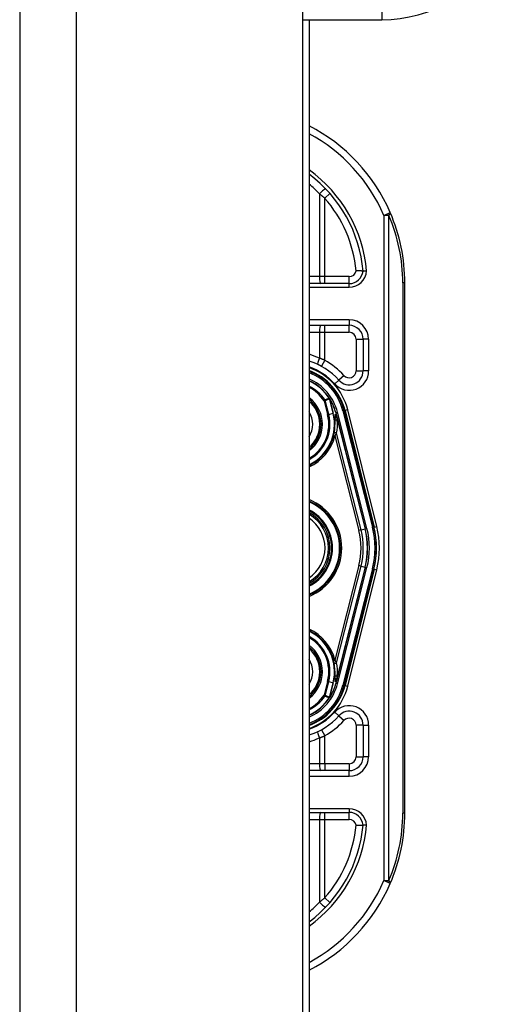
# Model space of a CAD drawing. Header units: inches. Extents: x 7 to 174, y 10 to 93.
# Tile 125 of 132: x 103.81 to 105.17, y 65.24 to 68.02. Entities that reach past the tile are written whole.
import ezdxf

# ---------------------------------------------------------------- set-up
doc = ezdxf.new("R2010")
doc.units = ezdxf.units.IN
doc.header["$MEASUREMENT"] = 0
doc.layers.add('Visible Edges(ANSI)', color=7, linetype='Continuous', lineweight=25)
doc.layers.add('Visible Tangent Edges(ANSI)', color=7, linetype='Continuous', lineweight=25)

msp = doc.modelspace()

# ---------------------------------------------------------------- linework, layer by layer
at = {"layer": 'Visible Edges(ANSI)'}
for p, q in [((103.8059, 70.6177), (103.8059, 29.1367)), ((104.6059, 70.6177), (104.6059, 29.1367)), ((104.6059, 68.0234), (104.8301, 68.0234)), ((104.6244, 68.0234), (104.6244, 50.8633)), ((104.7381, 67.2768), (104.6244, 67.2768)), ((104.8954, 65.7787), (104.8954, 67.2787)), ((104.6244, 67.1587), (104.7379, 67.1587)), ((104.7773, 67.1193), (104.7773, 67.0299)), ((104.6826, 66.9521), (104.6821, 66.9527)), ((104.7002, 66.9119), (104.7034, 66.8991)), ((104.8074, 66.5891), (104.724, 66.9179)), ((104.7262, 66.9177), (104.8082, 66.5881)), ((104.7037, 66.898), (104.7048, 66.8934)), ((104.7048, 66.8934), (104.7835, 66.583)), ((104.7835, 66.4745), (104.7048, 66.164)), ((104.724, 66.1395), (104.8074, 66.4684)), ((104.8082, 66.4693), (104.7262, 66.1397)), ((104.7048, 66.164), (104.703, 66.1563)), ((104.7024, 66.1539), (104.7003, 66.1456)), ((104.6828, 66.1056), (104.6821, 66.1048)), ((104.7773, 66.0276), (104.7773, 65.9382)), ((104.7379, 65.8988), (104.6244, 65.8988)), ((104.6244, 65.7807), (104.7381, 65.7807))]:
    msp.add_line(p, q, dxfattribs=at)
at = {"layer": 'Visible Edges(ANSI)', "flags": 128}
for points in [[(104.7773, 67.3124), (104.7773, 67.3124), (104.7771, 67.3124), (104.7769, 67.3124), (104.7766, 67.3124), (104.7763, 67.3124), (104.7758, 67.3124), (104.7753, 67.3124), (104.7747, 67.3124), (104.774, 67.3124), (104.7732, 67.3125), (104.7724, 67.3125), (104.7715, 67.3125), (104.7706, 67.3125), (104.7696, 67.3125), (104.7685, 67.3125), (104.7674, 67.3125), (104.7663, 67.3125), (104.7651, 67.3126), (104.7639, 67.3126), (104.7626, 67.3126), (104.7614, 67.3127), (104.7601, 67.3127), (104.7588, 67.3127), (104.7575, 67.3128)], [(104.7872, 67.3124), (104.7865, 67.3124), (104.7859, 67.3124), (104.7853, 67.3124), (104.7846, 67.3124), (104.784, 67.3124), (104.7834, 67.3124), (104.7828, 67.3124), (104.7823, 67.3124), (104.7817, 67.3124), (104.7812, 67.3124), (104.7807, 67.3124), (104.7802, 67.3124), (104.7798, 67.3124), (104.7794, 67.3124), (104.779, 67.3124), (104.7786, 67.3124), (104.7783, 67.3124), (104.7781, 67.3124), (104.7778, 67.3124), (104.7777, 67.3124), (104.7775, 67.3124), (104.7774, 67.3124), (104.7773, 67.3124), (104.7773, 67.3124)], [(104.7044, 66.1641), (104.7043, 66.1637), (104.7043, 66.1632), (104.7042, 66.1628), (104.7041, 66.1623), (104.7041, 66.1619), (104.704, 66.1614), (104.7039, 66.161), (104.7038, 66.1606), (104.7038, 66.1601), (104.7037, 66.1597), (104.7036, 66.1593), (104.7035, 66.1589), (104.7034, 66.1584), (104.7033, 66.158), (104.7033, 66.1576), (104.7032, 66.1572), (104.7031, 66.1568), (104.703, 66.1564), (104.7029, 66.156), (104.7028, 66.1555), (104.7027, 66.1551), (104.7026, 66.1547), (104.7025, 66.1543), (104.7024, 66.1539)], [(104.6829, 66.1056), (104.6828, 66.1056), (104.6828, 66.1056), (104.6828, 66.1055), (104.6827, 66.1055), (104.6827, 66.1055), (104.6826, 66.1054), (104.6826, 66.1054), (104.6825, 66.1054), (104.6825, 66.1054), (104.6825, 66.1053), (104.6824, 66.1053), (104.6824, 66.1053), (104.6823, 66.1052), (104.6823, 66.1052), (104.6822, 66.1052), (104.6822, 66.1052), (104.6821, 66.1052), (104.6821, 66.1051), (104.682, 66.1051), (104.682, 66.1051), (104.682, 66.1051), (104.6819, 66.1051), (104.6819, 66.105), (104.6818, 66.105)], [(104.683, 66.1058), (104.683, 66.1058), (104.683, 66.1058), (104.683, 66.1058), (104.683, 66.1058), (104.683, 66.1058), (104.683, 66.1058), (104.683, 66.1058), (104.683, 66.1057), (104.683, 66.1057), (104.683, 66.1057), (104.6829, 66.1057), (104.6829, 66.1057), (104.6829, 66.1057), (104.6829, 66.1057), (104.6829, 66.1057), (104.6829, 66.1057), (104.6829, 66.1057), (104.6829, 66.1057), (104.6829, 66.1057), (104.6829, 66.1057), (104.6829, 66.1057), (104.6829, 66.1056), (104.6829, 66.1056), (104.6829, 66.1056)], [(104.7575, 65.7447), (104.7588, 65.7447), (104.7601, 65.7448), (104.7614, 65.7448), (104.7626, 65.7448), (104.7639, 65.7449), (104.7651, 65.7449), (104.7663, 65.7449), (104.7674, 65.7449), (104.7685, 65.745), (104.7696, 65.745), (104.7706, 65.745), (104.7715, 65.745), (104.7724, 65.745), (104.7732, 65.745), (104.774, 65.745), (104.7747, 65.745), (104.7753, 65.745), (104.7758, 65.745), (104.7763, 65.745), (104.7766, 65.745), (104.7769, 65.745), (104.7771, 65.745), (104.7773, 65.745), (104.7773, 65.745)], [(104.7872, 65.745), (104.7865, 65.745), (104.7859, 65.745), (104.7853, 65.745), (104.7846, 65.745), (104.784, 65.745), (104.7834, 65.745), (104.7828, 65.745), (104.7823, 65.745), (104.7817, 65.745), (104.7812, 65.745), (104.7807, 65.745), (104.7802, 65.745), (104.7798, 65.745), (104.7794, 65.745), (104.779, 65.745), (104.7786, 65.745), (104.7783, 65.745), (104.7781, 65.745), (104.7778, 65.745), (104.7777, 65.745), (104.7775, 65.745), (104.7774, 65.745), (104.7773, 65.745), (104.7773, 65.745)]]:
    msp.add_lwpolyline(points, dxfattribs=at)
at = {"layer": 'Visible Edges(ANSI)'}
for centre, radius, start, end in [((104.8301, 68.4171), 0.3937, 270, 330), ((104.3954, 67.2787), 0.5, 23.4439, 62.7515), ((104.3954, 67.2787), 0.3834, 5.0431, 53.3352), ((104.3954, 67.2787), 0.5, 0, 23.4439), ((104.7381, 67.3161), 0.0394, 270, 354.6062), ((104.7379, 67.1193), 0.0394, 0, 90), ((104.5694, 66.8787), 0.187, 41.8969, 72.9251), ((104.5694, 66.8787), 0.1615, 13.9709, 70.1174), ((104.5694, 66.8787), 0.1595, 14.224, 69.8574), ((104.7379, 67.0299), 0.0394, 221.8969, 0), ((104.5694, 66.8787), 0.1348, 33.2602, 65.9557), ((104.5694, 66.8787), 0.089, 308.1074, 51.8926), ((104.6818, 66.9513), 0.0011, 33.219, 43.4907), ((104.5694, 66.8787), 0.1349, 14.224, 32.8705), ((104.6536, 66.8865), 0.0514, 12.949, 14.1876), ((104.5694, 66.8787), 0.1285, 295.3153, 1.3228), ((104.5694, 66.5287), 0.1437, 292.4702, 67.5298), ((104.5694, 66.5287), 0.1102, 299.8843, 60.1157), ((104.5694, 66.5287), 0.1004, 303.1682, 56.8318), ((104.5694, 66.5287), 0.2208, 345.776, 14.224), ((104.5694, 66.5287), 0.2455, 345.776, 14.224), ((104.5694, 66.5287), 0.246, 346.0291, 13.9709), ((104.5694, 66.1787), 0.1285, 358.9756, 64.6847), ((104.5694, 66.1787), 0.089, 308.1074, 51.8926), ((104.5694, 66.1787), 0.1615, 289.8826, 346.0291), ((104.5694, 66.1787), 0.1595, 290.1426, 345.776), ((104.5694, 66.1787), 0.135, 327.2981, 345.776), ((104.5694, 66.1787), 0.1348, 294.0443, 326.7398), ((104.5694, 66.1787), 0.187, 287.0749, 318.1031), ((104.7379, 66.0276), 0.0394, 0, 138.1031), ((104.7379, 65.9382), 0.0394, 270, 0), ((104.7381, 65.7413), 0.0394, 5.3938, 90), ((104.3954, 65.7787), 0.5, 336.5561, 0), ((104.3954, 65.7787), 0.3834, 306.6648, 354.9569), ((104.3954, 65.7787), 0.5, 297.2485, 336.5561)]:
    msp.add_arc(centre, radius, start, end, dxfattribs=at)
at = {"layer": 'Visible Tangent Edges(ANSI)'}
for p, q in [((103.9669, 29.1367), (103.9669, 70.6177)), ((104.8301, 68.0628), (104.8301, 68.0234)), ((104.6537, 67.531), (104.6537, 67.2964)), ((104.6834, 67.5318), (104.6686, 67.5188)), ((104.6686, 67.2964), (104.6686, 67.5188)), ((104.8361, 67.4698), (104.8542, 67.4777)), ((104.8361, 67.4698), (104.8361, 65.5876)), ((104.85, 67.4698), (104.8361, 67.4698)), ((104.85, 65.5876), (104.85, 67.4698)), ((104.6537, 67.2964), (104.6244, 67.2964)), ((104.6686, 67.2964), (104.6537, 67.2964)), ((104.6686, 67.2768), (104.6686, 67.2964)), ((104.7381, 67.2964), (104.6686, 67.2964)), ((104.7381, 67.2768), (104.7381, 67.2964)), ((104.7381, 67.2669), (104.7381, 67.2768)), ((104.8954, 67.2787), (104.8897, 67.2787)), ((104.8897, 67.2787), (104.8897, 65.7787)), ((104.6244, 67.2669), (104.7381, 67.2669)), ((104.7379, 67.1744), (104.6244, 67.1744)), ((104.7379, 67.1744), (104.7379, 67.1587)), ((104.6244, 67.139), (104.6537, 67.139)), ((104.6537, 67.139), (104.6537, 67.0658)), ((104.6537, 67.139), (104.6686, 67.139)), ((104.6686, 67.139), (104.6686, 67.1587)), ((104.6686, 67.0601), (104.6686, 67.139)), ((104.6686, 67.139), (104.7379, 67.139)), ((104.7379, 67.139), (104.7379, 67.1587)), ((104.7576, 67.1193), (104.7773, 67.1193)), ((104.7576, 67.1193), (104.7576, 67.0299)), ((104.7931, 67.1193), (104.7773, 67.1193)), ((104.7931, 67.0299), (104.7931, 67.1193)), ((104.6686, 67.0601), (104.6592, 67.0428)), ((104.7576, 67.0299), (104.7773, 67.0299)), ((104.7931, 67.0299), (104.7773, 67.0299)), ((104.6969, 66.9931), (104.7086, 67.0036)), ((104.7233, 67.0168), (104.7086, 67.0036)), ((104.6696, 66.947), (104.667, 66.9453)), ((104.667, 66.9453), (104.67, 66.946)), ((104.667, 66.9453), (104.677, 66.906)), ((104.68, 66.9068), (104.67, 66.946)), ((104.6818, 66.9524), (104.6816, 66.9523)), ((104.6821, 66.9527), (104.6818, 66.9524)), ((104.6818, 66.9519), (104.682, 66.952)), ((104.682, 66.9514), (104.6822, 66.9514)), ((104.682, 66.9514), (104.6925, 66.9099)), ((104.6927, 66.91), (104.6822, 66.9514)), ((104.6827, 66.9519), (104.6826, 66.9518)), ((104.7002, 66.9119), (104.7, 66.9118)), ((104.7, 66.9118), (104.7032, 66.899)), ((104.7002, 66.9119), (104.7048, 66.9131)), ((104.7882, 66.5842), (104.7048, 66.9131)), ((104.724, 66.9179), (104.7202, 66.917)), ((104.7202, 66.917), (104.8036, 66.5881)), ((104.7242, 66.9172), (104.7262, 66.9177)), ((104.7338, 66.9196), (104.7262, 66.9177)), ((104.8158, 66.59), (104.7338, 66.9196)), ((104.68, 66.9068), (104.677, 66.906)), ((104.68, 66.9068), (104.6925, 66.9099)), ((104.6925, 66.9099), (104.6927, 66.91)), ((104.6979, 66.8899), (104.6977, 66.8899)), ((104.7034, 66.8991), (104.7032, 66.899)), ((104.7036, 66.8954), (104.7037, 66.8954)), ((104.7041, 66.8932), (104.7044, 66.8933)), ((104.7041, 66.8932), (104.7828, 66.5828)), ((104.7044, 66.8933), (104.7048, 66.8934)), ((104.6978, 66.8817), (104.6976, 66.8817)), ((104.6939, 66.8468), (104.6977, 66.8459)), ((104.6977, 66.8459), (104.7655, 66.5784)), ((104.7715, 66.5799), (104.7022, 66.8532)), ((104.7715, 66.5799), (104.7655, 66.5784)), ((104.7715, 66.5799), (104.7828, 66.5828)), ((104.7835, 66.583), (104.7828, 66.5828)), ((104.7835, 66.583), (104.7882, 66.5842)), ((104.8074, 66.5891), (104.8036, 66.5881)), ((104.8082, 66.5881), (104.8077, 66.588)), ((104.8082, 66.5881), (104.8158, 66.59)), ((104.7655, 66.479), (104.6977, 66.2116)), ((104.7022, 66.2042), (104.7715, 66.4775)), ((104.7828, 66.4746), (104.7041, 66.1642)), ((104.7048, 66.1444), (104.7882, 66.4733)), ((104.8036, 66.4694), (104.7202, 66.1405)), ((104.7338, 66.1378), (104.8158, 66.4674)), ((104.7715, 66.4775), (104.7655, 66.479)), ((104.7715, 66.4775), (104.7828, 66.4746)), ((104.7835, 66.4745), (104.7828, 66.4746)), ((104.7835, 66.4745), (104.7882, 66.4733)), ((104.8074, 66.4684), (104.8036, 66.4694)), ((104.8082, 66.4693), (104.8077, 66.4695)), ((104.8082, 66.4693), (104.8158, 66.4674)), ((104.6939, 66.2106), (104.6977, 66.2116)), ((104.6979, 66.1764), (104.6975, 66.1764)), ((104.6979, 66.1676), (104.6976, 66.1675)), ((104.7044, 66.1641), (104.7041, 66.1642)), ((104.7048, 66.164), (104.7044, 66.1641)), ((104.677, 66.1515), (104.667, 66.1122)), ((104.67, 66.1114), (104.68, 66.1507)), ((104.68, 66.1507), (104.677, 66.1515)), ((104.68, 66.1507), (104.6925, 66.1475)), ((104.6925, 66.1475), (104.682, 66.1061)), ((104.6822, 66.1061), (104.6927, 66.1475)), ((104.6925, 66.1475), (104.6927, 66.1475)), ((104.7048, 66.1444), (104.7003, 66.1456)), ((104.7202, 66.1405), (104.724, 66.1395)), ((104.7262, 66.1397), (104.7242, 66.1402)), ((104.7262, 66.1397), (104.7338, 66.1378)), ((104.67, 66.1114), (104.667, 66.1122)), ((104.667, 66.1122), (104.6696, 66.1104)), ((104.6816, 66.1052), (104.6818, 66.105)), ((104.6818, 66.1055), (104.682, 66.1055)), ((104.6818, 66.105), (104.6821, 66.1048)), ((104.682, 66.1061), (104.6822, 66.1061)), ((104.7086, 66.0538), (104.6969, 66.0644)), ((104.7086, 66.0538), (104.7233, 66.0407)), ((104.7773, 66.0276), (104.7576, 66.0276)), ((104.7576, 66.0276), (104.7576, 65.9382)), ((104.7773, 66.0276), (104.7931, 66.0276)), ((104.7931, 65.9382), (104.7931, 66.0276)), ((104.6537, 65.9917), (104.6537, 65.9185)), ((104.6592, 66.0147), (104.6686, 65.9974)), ((104.6686, 65.9185), (104.6686, 65.9974)), ((104.7576, 65.9382), (104.7773, 65.9382)), ((104.7931, 65.9382), (104.7773, 65.9382)), ((104.6537, 65.9185), (104.6244, 65.9185)), ((104.6686, 65.9185), (104.6537, 65.9185)), ((104.6686, 65.9185), (104.6686, 65.8988)), ((104.7379, 65.9185), (104.6686, 65.9185)), ((104.7379, 65.9185), (104.7379, 65.8988)), ((104.6244, 65.8831), (104.7379, 65.8831)), ((104.7379, 65.8831), (104.7379, 65.8988)), ((104.7381, 65.7905), (104.6244, 65.7905)), ((104.6686, 65.761), (104.6686, 65.7807)), ((104.7381, 65.7905), (104.7381, 65.7807)), ((104.7381, 65.761), (104.7381, 65.7807)), ((104.8954, 65.7787), (104.8897, 65.7787)), ((104.6244, 65.761), (104.6537, 65.761)), ((104.6537, 65.761), (104.6686, 65.761)), ((104.6537, 65.761), (104.6537, 65.5265)), ((104.6686, 65.761), (104.7381, 65.761)), ((104.6686, 65.5386), (104.6686, 65.761)), ((104.8361, 65.5876), (104.85, 65.5876)), ((104.8542, 65.5798), (104.8361, 65.5876)), ((104.6686, 65.5386), (104.6834, 65.5257))]:
    msp.add_line(p, q, dxfattribs=at)
at = {"layer": 'Visible Tangent Edges(ANSI)', "flags": 128}
for points in [[(104.6537, 67.531), (104.6543, 67.5305), (104.6549, 67.53), (104.6556, 67.5295), (104.6562, 67.529), (104.6568, 67.5285), (104.6575, 67.528), (104.6581, 67.5275), (104.6587, 67.527), (104.6593, 67.5265), (104.66, 67.526), (104.6606, 67.5255), (104.6612, 67.525), (104.6618, 67.5245), (104.6625, 67.524), (104.6631, 67.5235), (104.6637, 67.5229), (104.6643, 67.5224), (104.6649, 67.5219), (104.6656, 67.5214), (104.6662, 67.5209), (104.6668, 67.5204), (104.6674, 67.5199), (104.668, 67.5193), (104.6686, 67.5188)], [(104.6686, 67.0601), (104.668, 67.0603), (104.6674, 67.0606), (104.6668, 67.0608), (104.6661, 67.0611), (104.6655, 67.0613), (104.6649, 67.0616), (104.6643, 67.0618), (104.6637, 67.0621), (104.663, 67.0623), (104.6624, 67.0625), (104.6618, 67.0628), (104.6612, 67.063), (104.6605, 67.0633), (104.6599, 67.0635), (104.6593, 67.0637), (104.6587, 67.064), (104.658, 67.0642), (104.6574, 67.0644), (104.6568, 67.0647), (104.6562, 67.0649), (104.6555, 67.0651), (104.6549, 67.0653), (104.6543, 67.0656), (104.6537, 67.0658)], [(104.6816, 66.9523), (104.6811, 66.9521), (104.6806, 66.9518), (104.6801, 66.9516), (104.6796, 66.9514), (104.6791, 66.9512), (104.6786, 66.951), (104.6781, 66.9508), (104.6776, 66.9505), (104.6771, 66.9503), (104.6766, 66.9501), (104.6761, 66.9499), (104.6756, 66.9497), (104.6751, 66.9494), (104.6746, 66.9492), (104.6741, 66.949), (104.6736, 66.9488), (104.6731, 66.9486), (104.6726, 66.9483), (104.6721, 66.9481), (104.6716, 66.9479), (104.6711, 66.9477), (104.6706, 66.9475), (104.6701, 66.9472), (104.6696, 66.947)], [(104.67, 66.946), (104.6705, 66.9463), (104.671, 66.9465), (104.6715, 66.9467), (104.672, 66.9469), (104.6725, 66.9472), (104.673, 66.9474), (104.6735, 66.9476), (104.674, 66.9478), (104.6745, 66.948), (104.675, 66.9483), (104.6755, 66.9485), (104.676, 66.9487), (104.6765, 66.9489), (104.677, 66.9492), (104.6775, 66.9494), (104.678, 66.9496), (104.6785, 66.9498), (104.679, 66.95), (104.6795, 66.9503), (104.68, 66.9505), (104.6805, 66.9507), (104.681, 66.9509), (104.6815, 66.9511), (104.682, 66.9514)], [(104.6816, 66.9523), (104.6816, 66.9523), (104.6816, 66.9522), (104.6816, 66.9522), (104.6816, 66.9522), (104.6816, 66.9522), (104.6816, 66.9522), (104.6816, 66.9522), (104.6816, 66.9522), (104.6817, 66.9521), (104.6817, 66.9521), (104.6817, 66.9521), (104.6817, 66.9521), (104.6817, 66.9521), (104.6817, 66.9521), (104.6817, 66.9521), (104.6817, 66.952), (104.6817, 66.952), (104.6818, 66.952), (104.6818, 66.952), (104.6818, 66.952), (104.6818, 66.952), (104.6818, 66.952), (104.6818, 66.9519), (104.6818, 66.9519)], [(104.682, 66.952), (104.682, 66.952), (104.6819, 66.952), (104.6819, 66.952), (104.6819, 66.9521), (104.6819, 66.9521), (104.6819, 66.9521), (104.6819, 66.9521), (104.6819, 66.9521), (104.6819, 66.9522), (104.6819, 66.9522), (104.6819, 66.9522), (104.6819, 66.9522), (104.6819, 66.9522), (104.6819, 66.9523), (104.6819, 66.9523), (104.6819, 66.9523), (104.6819, 66.9523), (104.6818, 66.9523), (104.6818, 66.9524), (104.6818, 66.9524), (104.6818, 66.9524), (104.6818, 66.9524), (104.6818, 66.9524), (104.6818, 66.9524)], [(104.6818, 66.9524), (104.6818, 66.9524), (104.6818, 66.9524), (104.6818, 66.9524), (104.6818, 66.9524), (104.6818, 66.9523), (104.6818, 66.9523), (104.6818, 66.9523), (104.6818, 66.9523), (104.6818, 66.9523), (104.6818, 66.9522), (104.6818, 66.9522), (104.6818, 66.9522), (104.6818, 66.9522), (104.6818, 66.9521), (104.6818, 66.9521), (104.6818, 66.9521), (104.6818, 66.9521), (104.6818, 66.9521), (104.6818, 66.952), (104.6818, 66.952), (104.6818, 66.952), (104.6818, 66.952), (104.6818, 66.952), (104.6818, 66.9519)], [(104.6826, 66.9521), (104.6826, 66.9521), (104.6825, 66.9521), (104.6825, 66.9522), (104.6825, 66.9522), (104.6825, 66.9522), (104.6824, 66.9522), (104.6824, 66.9523), (104.6824, 66.9523), (104.6823, 66.9523), (104.6823, 66.9523), (104.6823, 66.9523), (104.6822, 66.9523), (104.6822, 66.9523), (104.6822, 66.9524), (104.6821, 66.9524), (104.6821, 66.9524), (104.6821, 66.9524), (104.682, 66.9524), (104.682, 66.9524), (104.682, 66.9524), (104.6819, 66.9524), (104.6819, 66.9524), (104.6819, 66.9524), (104.6818, 66.9524)], [(104.6818, 66.9524), (104.6819, 66.9524), (104.6819, 66.9524), (104.6819, 66.9524), (104.682, 66.9524), (104.682, 66.9523), (104.682, 66.9523), (104.6821, 66.9523), (104.6821, 66.9523), (104.6821, 66.9522), (104.6821, 66.9522), (104.6822, 66.9522), (104.6822, 66.9522), (104.6822, 66.9521), (104.6823, 66.9521), (104.6823, 66.9521), (104.6823, 66.9521), (104.6824, 66.952), (104.6824, 66.952), (104.6824, 66.952), (104.6825, 66.952), (104.6825, 66.9519), (104.6825, 66.9519), (104.6825, 66.9519), (104.6826, 66.9518)], [(104.6818, 66.9519), (104.6818, 66.9519), (104.6818, 66.9519), (104.6819, 66.9519), (104.6819, 66.9518), (104.6819, 66.9518), (104.6819, 66.9518), (104.6819, 66.9518), (104.6819, 66.9517), (104.6819, 66.9517), (104.6819, 66.9517), (104.6819, 66.9517), (104.6819, 66.9517), (104.6819, 66.9516), (104.682, 66.9516), (104.682, 66.9516), (104.682, 66.9516), (104.682, 66.9515), (104.682, 66.9515), (104.682, 66.9515), (104.682, 66.9515), (104.682, 66.9514), (104.682, 66.9514), (104.682, 66.9514), (104.682, 66.9514)], [(104.6822, 66.9514), (104.6822, 66.9514), (104.6822, 66.9515), (104.6822, 66.9515), (104.6821, 66.9515), (104.6821, 66.9515), (104.6821, 66.9516), (104.6821, 66.9516), (104.6821, 66.9516), (104.6821, 66.9516), (104.6821, 66.9517), (104.6821, 66.9517), (104.6821, 66.9517), (104.6821, 66.9517), (104.6821, 66.9518), (104.6821, 66.9518), (104.682, 66.9518), (104.682, 66.9518), (104.682, 66.9519), (104.682, 66.9519), (104.682, 66.9519), (104.682, 66.9519), (104.682, 66.9519), (104.682, 66.952), (104.682, 66.952)], [(104.6977, 66.8899), (104.6977, 66.8895), (104.6977, 66.8892), (104.6977, 66.8889), (104.6977, 66.8885), (104.6977, 66.8882), (104.6977, 66.8878), (104.6977, 66.8875), (104.6977, 66.8872), (104.6976, 66.8868), (104.6976, 66.8865), (104.6976, 66.8861), (104.6976, 66.8858), (104.6976, 66.8854), (104.6976, 66.8851), (104.6976, 66.8848), (104.6976, 66.8844), (104.6976, 66.8841), (104.6976, 66.8837), (104.6976, 66.8834), (104.6976, 66.8831), (104.6976, 66.8827), (104.6976, 66.8824), (104.6976, 66.882), (104.6976, 66.8817)], [(104.7037, 66.8954), (104.7034, 66.8966), (104.703, 66.8978), (104.7026, 66.899), (104.7022, 66.9002), (104.7018, 66.9014), (104.7013, 66.9026), (104.7008, 66.9037), (104.7003, 66.9049), (104.6997, 66.906), (104.699, 66.907), (104.6984, 66.9062), (104.6983, 66.9049), (104.6982, 66.9037), (104.6981, 66.9024), (104.6981, 66.9012), (104.698, 66.8999), (104.698, 66.8987), (104.698, 66.8974), (104.6979, 66.8961), (104.6979, 66.8949), (104.6978, 66.8936), (104.6978, 66.8924), (104.6978, 66.8911), (104.6977, 66.8899)], [(104.6978, 66.8817), (104.6978, 66.882), (104.6978, 66.8824), (104.6978, 66.8827), (104.6978, 66.8831), (104.6978, 66.8834), (104.6978, 66.8837), (104.6978, 66.8841), (104.6978, 66.8844), (104.6978, 66.8848), (104.6978, 66.8851), (104.6978, 66.8854), (104.6978, 66.8858), (104.6978, 66.8861), (104.6978, 66.8865), (104.6978, 66.8868), (104.6978, 66.8871), (104.6978, 66.8875), (104.6978, 66.8878), (104.6979, 66.8882), (104.6979, 66.8885), (104.6979, 66.8889), (104.6979, 66.8892), (104.6979, 66.8895), (104.6979, 66.8899)], [(104.6979, 66.8899), (104.6979, 66.8911), (104.698, 66.8924), (104.698, 66.8936), (104.698, 66.8949), (104.6981, 66.8961), (104.6981, 66.8974), (104.6981, 66.8987), (104.6981, 66.8999), (104.6982, 66.9012), (104.6982, 66.9024), (104.6982, 66.9037), (104.6983, 66.9049), (104.6984, 66.9062), (104.699, 66.907), (104.6997, 66.906), (104.7002, 66.9048), (104.7007, 66.9037), (104.7012, 66.9025), (104.7017, 66.9014), (104.7021, 66.9002), (104.7025, 66.899), (104.7029, 66.8978), (104.7033, 66.8966), (104.7036, 66.8954)], [(104.7032, 66.899), (104.7033, 66.8988), (104.7034, 66.8985), (104.7034, 66.8983), (104.7035, 66.8981), (104.7035, 66.8978), (104.7036, 66.8976), (104.7036, 66.8974), (104.7037, 66.8971), (104.7037, 66.8969), (104.7038, 66.8967), (104.7038, 66.8964), (104.7039, 66.8962), (104.7039, 66.8959), (104.704, 66.8957), (104.704, 66.8955), (104.7041, 66.8952), (104.7041, 66.895), (104.7041, 66.8948), (104.7042, 66.8945), (104.7042, 66.8943), (104.7043, 66.894), (104.7043, 66.8938), (104.7044, 66.8936), (104.7044, 66.8933)], [(104.7036, 66.8954), (104.7036, 66.8953), (104.7037, 66.8952), (104.7037, 66.8951), (104.7037, 66.895), (104.7037, 66.895), (104.7038, 66.8949), (104.7038, 66.8948), (104.7038, 66.8947), (104.7039, 66.8946), (104.7039, 66.8945), (104.7039, 66.8944), (104.704, 66.8943), (104.704, 66.8943), (104.704, 66.8942), (104.7041, 66.8941), (104.7041, 66.894), (104.7041, 66.8939), (104.7042, 66.8938), (104.7042, 66.8937), (104.7042, 66.8937), (104.7043, 66.8936), (104.7043, 66.8935), (104.7044, 66.8934), (104.7044, 66.8933)], [(104.7036, 66.8954), (104.7036, 66.8953), (104.7036, 66.8952), (104.7037, 66.8951), (104.7037, 66.895), (104.7037, 66.895), (104.7037, 66.8949), (104.7037, 66.8948), (104.7038, 66.8947), (104.7038, 66.8946), (104.7038, 66.8945), (104.7038, 66.8944), (104.7038, 66.8943), (104.7039, 66.8942), (104.7039, 66.8941), (104.7039, 66.8941), (104.7039, 66.894), (104.7039, 66.8939), (104.704, 66.8938), (104.704, 66.8937), (104.704, 66.8936), (104.704, 66.8935), (104.704, 66.8934), (104.7041, 66.8933), (104.7041, 66.8932)], [(104.7044, 66.8933), (104.7044, 66.8935), (104.7044, 66.8937), (104.7043, 66.8939), (104.7043, 66.8941), (104.7043, 66.8943), (104.7043, 66.8945), (104.7043, 66.8947), (104.7042, 66.8949), (104.7042, 66.8951), (104.7042, 66.8953), (104.7042, 66.8955), (104.7041, 66.8957), (104.7041, 66.8959), (104.7041, 66.8961), (104.704, 66.8962), (104.704, 66.8964), (104.704, 66.8966), (104.7039, 66.8968), (104.7039, 66.897), (104.7039, 66.8972), (104.7038, 66.8974), (104.7038, 66.8976), (104.7037, 66.8978), (104.7037, 66.898)], [(104.7044, 66.8933), (104.7044, 66.8934), (104.7043, 66.8935), (104.7043, 66.8936), (104.7043, 66.8937), (104.7042, 66.8938), (104.7042, 66.8938), (104.7042, 66.8939), (104.7042, 66.894), (104.7041, 66.8941), (104.7041, 66.8942), (104.7041, 66.8943), (104.704, 66.8944), (104.704, 66.8945), (104.704, 66.8946), (104.704, 66.8946), (104.7039, 66.8947), (104.7039, 66.8948), (104.7039, 66.8949), (104.7039, 66.895), (104.7038, 66.8951), (104.7038, 66.8952), (104.7038, 66.8953), (104.7038, 66.8954), (104.7037, 66.8954)], [(104.6977, 66.8459), (104.6979, 66.8462), (104.6981, 66.8465), (104.6983, 66.8468), (104.6985, 66.8471), (104.6987, 66.8474), (104.6989, 66.8478), (104.6991, 66.8481), (104.6993, 66.8484), (104.6995, 66.8487), (104.6997, 66.849), (104.6999, 66.8493), (104.7001, 66.8496), (104.7003, 66.85), (104.7004, 66.8503), (104.7006, 66.8506), (104.7008, 66.8509), (104.701, 66.8512), (104.7012, 66.8515), (104.7013, 66.8518), (104.7015, 66.8521), (104.7017, 66.8524), (104.7019, 66.8527), (104.702, 66.8529), (104.7022, 66.8532)], [(104.7022, 66.2042), (104.702, 66.2045), (104.7019, 66.2048), (104.7017, 66.2051), (104.7015, 66.2054), (104.7013, 66.2057), (104.7012, 66.206), (104.701, 66.2063), (104.7008, 66.2066), (104.7006, 66.2069), (104.7004, 66.2072), (104.7003, 66.2075), (104.7001, 66.2078), (104.6999, 66.2081), (104.6997, 66.2084), (104.6995, 66.2088), (104.6993, 66.2091), (104.6991, 66.2094), (104.6989, 66.2097), (104.6987, 66.21), (104.6985, 66.2103), (104.6983, 66.2106), (104.6981, 66.211), (104.6979, 66.2113), (104.6977, 66.2116)], [(104.6975, 66.1764), (104.6975, 66.1761), (104.6975, 66.1757), (104.6975, 66.1753), (104.6974, 66.175), (104.6974, 66.1746), (104.6974, 66.1742), (104.6975, 66.1738), (104.6975, 66.1735), (104.6975, 66.1731), (104.6975, 66.1727), (104.6975, 66.1724), (104.6975, 66.172), (104.6975, 66.1716), (104.6975, 66.1713), (104.6975, 66.1709), (104.6975, 66.1705), (104.6975, 66.1701), (104.6975, 66.1698), (104.6975, 66.1694), (104.6976, 66.169), (104.6976, 66.1687), (104.6976, 66.1683), (104.6976, 66.1679), (104.6976, 66.1675)], [(104.6976, 66.1675), (104.6977, 66.1662), (104.6977, 66.1648), (104.6978, 66.1635), (104.6978, 66.1622), (104.6979, 66.1608), (104.6979, 66.1595), (104.698, 66.1583), (104.698, 66.157), (104.6981, 66.1556), (104.6981, 66.1541), (104.6982, 66.1528), (104.6983, 66.1515), (104.6988, 66.1504), (104.6997, 66.1515), (104.7003, 66.1525), (104.7007, 66.1535), (104.7013, 66.1547), (104.7018, 66.1562), (104.7024, 66.1577), (104.7029, 66.159), (104.7033, 66.1603), (104.7037, 66.1617), (104.7041, 66.163), (104.7044, 66.1641)], [(104.6979, 66.1676), (104.6979, 66.1679), (104.6979, 66.1683), (104.6979, 66.1687), (104.6979, 66.169), (104.6979, 66.1694), (104.6979, 66.1698), (104.6979, 66.1701), (104.6979, 66.1705), (104.6979, 66.1709), (104.6979, 66.1713), (104.6979, 66.1716), (104.6979, 66.172), (104.6978, 66.1724), (104.6978, 66.1727), (104.6978, 66.1731), (104.6978, 66.1735), (104.6978, 66.1738), (104.6978, 66.1742), (104.6978, 66.1746), (104.6978, 66.175), (104.6978, 66.1753), (104.6978, 66.1757), (104.6979, 66.1761), (104.6979, 66.1764)], [(104.7041, 66.1642), (104.7038, 66.1631), (104.7035, 66.1618), (104.7031, 66.1604), (104.7026, 66.159), (104.7022, 66.1577), (104.7017, 66.1563), (104.7011, 66.1548), (104.7006, 66.1536), (104.7002, 66.1526), (104.6997, 66.1515), (104.6988, 66.1504), (104.6984, 66.1515), (104.6983, 66.1528), (104.6983, 66.1541), (104.6982, 66.1556), (104.6982, 66.157), (104.6982, 66.1583), (104.6981, 66.1595), (104.6981, 66.1608), (104.6981, 66.1622), (104.698, 66.1635), (104.698, 66.1648), (104.698, 66.1662), (104.6979, 66.1676)], [(104.6696, 66.1104), (104.6701, 66.1102), (104.6706, 66.11), (104.6711, 66.1098), (104.6716, 66.1096), (104.6721, 66.1093), (104.6726, 66.1091), (104.6731, 66.1089), (104.6736, 66.1087), (104.6741, 66.1085), (104.6746, 66.1082), (104.6751, 66.108), (104.6756, 66.1078), (104.6761, 66.1076), (104.6766, 66.1074), (104.6771, 66.1071), (104.6776, 66.1069), (104.6781, 66.1067), (104.6786, 66.1065), (104.6791, 66.1063), (104.6796, 66.1061), (104.6801, 66.1058), (104.6806, 66.1056), (104.6811, 66.1054), (104.6816, 66.1052)], [(104.682, 66.1061), (104.6815, 66.1063), (104.681, 66.1065), (104.6805, 66.1068), (104.68, 66.107), (104.6795, 66.1072), (104.679, 66.1074), (104.6785, 66.1076), (104.678, 66.1079), (104.6775, 66.1081), (104.677, 66.1083), (104.6765, 66.1085), (104.676, 66.1087), (104.6755, 66.109), (104.675, 66.1092), (104.6745, 66.1094), (104.674, 66.1096), (104.6735, 66.1099), (104.673, 66.1101), (104.6725, 66.1103), (104.672, 66.1105), (104.6715, 66.1108), (104.671, 66.111), (104.6705, 66.1112), (104.67, 66.1114)], [(104.6818, 66.1055), (104.6818, 66.1055), (104.6818, 66.1055), (104.6818, 66.1055), (104.6818, 66.1055), (104.6818, 66.1055), (104.6818, 66.1054), (104.6817, 66.1054), (104.6817, 66.1054), (104.6817, 66.1054), (104.6817, 66.1054), (104.6817, 66.1054), (104.6817, 66.1054), (104.6817, 66.1053), (104.6817, 66.1053), (104.6817, 66.1053), (104.6816, 66.1053), (104.6816, 66.1053), (104.6816, 66.1053), (104.6816, 66.1053), (104.6816, 66.1052), (104.6816, 66.1052), (104.6816, 66.1052), (104.6816, 66.1052), (104.6816, 66.1052)], [(104.682, 66.1061), (104.682, 66.1061), (104.682, 66.106), (104.682, 66.106), (104.682, 66.106), (104.682, 66.106), (104.682, 66.1059), (104.682, 66.1059), (104.682, 66.1059), (104.682, 66.1059), (104.682, 66.1059), (104.6819, 66.1058), (104.6819, 66.1058), (104.6819, 66.1058), (104.6819, 66.1058), (104.6819, 66.1057), (104.6819, 66.1057), (104.6819, 66.1057), (104.6819, 66.1057), (104.6819, 66.1056), (104.6819, 66.1056), (104.6819, 66.1056), (104.6818, 66.1056), (104.6818, 66.1056), (104.6818, 66.1055)], [(104.6818, 66.105), (104.6818, 66.105), (104.6818, 66.1051), (104.6818, 66.1051), (104.6818, 66.1051), (104.6818, 66.1051), (104.6818, 66.1051), (104.6819, 66.1051), (104.6819, 66.1052), (104.6819, 66.1052), (104.6819, 66.1052), (104.6819, 66.1052), (104.6819, 66.1052), (104.6819, 66.1053), (104.6819, 66.1053), (104.6819, 66.1053), (104.6819, 66.1053), (104.6819, 66.1053), (104.6819, 66.1054), (104.6819, 66.1054), (104.6819, 66.1054), (104.6819, 66.1054), (104.6819, 66.1054), (104.682, 66.1054), (104.682, 66.1055)], [(104.6818, 66.1055), (104.6818, 66.1055), (104.6818, 66.1055), (104.6818, 66.1055), (104.6818, 66.1054), (104.6818, 66.1054), (104.6818, 66.1054), (104.6818, 66.1054), (104.6818, 66.1054), (104.6818, 66.1053), (104.6818, 66.1053), (104.6818, 66.1053), (104.6818, 66.1053), (104.6818, 66.1052), (104.6818, 66.1052), (104.6818, 66.1052), (104.6818, 66.1052), (104.6818, 66.1052), (104.6818, 66.1051), (104.6818, 66.1051), (104.6818, 66.1051), (104.6818, 66.1051), (104.6818, 66.1051), (104.6818, 66.105), (104.6818, 66.105)], [(104.682, 66.1055), (104.682, 66.1055), (104.682, 66.1055), (104.682, 66.1055), (104.682, 66.1056), (104.682, 66.1056), (104.682, 66.1056), (104.682, 66.1056), (104.682, 66.1057), (104.6821, 66.1057), (104.6821, 66.1057), (104.6821, 66.1057), (104.6821, 66.1058), (104.6821, 66.1058), (104.6821, 66.1058), (104.6821, 66.1058), (104.6821, 66.1059), (104.6821, 66.1059), (104.6821, 66.1059), (104.6821, 66.1059), (104.6821, 66.106), (104.6822, 66.106), (104.6822, 66.106), (104.6822, 66.106), (104.6822, 66.1061)], [(104.6537, 65.9917), (104.6543, 65.9919), (104.6549, 65.9921), (104.6555, 65.9924), (104.6562, 65.9926), (104.6568, 65.9928), (104.6574, 65.993), (104.658, 65.9933), (104.6587, 65.9935), (104.6593, 65.9937), (104.6599, 65.994), (104.6605, 65.9942), (104.6612, 65.9944), (104.6618, 65.9947), (104.6624, 65.9949), (104.663, 65.9952), (104.6637, 65.9954), (104.6643, 65.9956), (104.6649, 65.9959), (104.6655, 65.9961), (104.6661, 65.9964), (104.6668, 65.9966), (104.6674, 65.9969), (104.668, 65.9971), (104.6686, 65.9974)], [(104.6686, 65.5386), (104.668, 65.5381), (104.6674, 65.5376), (104.6668, 65.5371), (104.6662, 65.5366), (104.6656, 65.5361), (104.6649, 65.5355), (104.6643, 65.535), (104.6637, 65.5345), (104.6631, 65.534), (104.6625, 65.5335), (104.6618, 65.533), (104.6612, 65.5325), (104.6606, 65.532), (104.66, 65.5315), (104.6593, 65.531), (104.6587, 65.5305), (104.6581, 65.5299), (104.6575, 65.5294), (104.6568, 65.5289), (104.6562, 65.5284), (104.6556, 65.5279), (104.6549, 65.5275), (104.6543, 65.527), (104.6537, 65.5265)]]:
    msp.add_lwpolyline(points, dxfattribs=at)
at = {"layer": 'Visible Tangent Edges(ANSI)'}
for centre, radius, start, end in [((104.3954, 67.2787), 0.4803, 23.4439, 61.5355), ((104.3954, 67.2787), 0.3932, 4.9187, 54.3955), ((104.3917, 67.2787), 0.3637, 43.9186, 50.2286), ((104.3954, 67.2787), 0.3637, 5.372, 41.3104), ((104.4093, 67.2787), 0.4803, 0, 23.4439), ((104.7381, 67.3161), 0.0197, 270, 350.1944), ((104.7381, 67.3161), 0.0492, 270, 355.704), ((104.7379, 67.1193), 0.0551, 0, 90), ((104.7379, 67.1193), 0.0197, 0, 90), ((104.5657, 66.8787), 0.2067, 64.8144, 73.5169), ((104.5694, 66.8787), 0.2067, 41.8969, 61.329), ((104.5694, 66.8787), 0.1713, 41.8969, 71.2995), ((104.5694, 66.8787), 0.1694, 13.9709, 71.0778), ((104.5694, 66.8787), 0.1556, 14.224, 69.3246), ((104.7379, 67.0299), 0.0551, 221.8969, 0), ((104.7379, 67.0299), 0.0197, 221.8969, 0), ((104.5694, 66.8787), 0.1397, 14.224, 66.8476), ((104.5694, 66.8787), 0.1341, 33.2602, 65.8217), ((104.5694, 66.8787), 0.1212, 34.2805, 63.0599), ((104.5694, 66.8787), 0.1181, 34.2805, 62.2961), ((104.5694, 66.8787), 0.0929, 306.2276, 53.7724), ((104.5694, 66.8787), 0.0855, 309.9884, 50.0116), ((104.5694, 66.8787), 0.1347, 14.224, 32.8705), ((104.5694, 66.8787), 0.0655, 327.0037, 32.9963), ((104.5694, 66.8787), 0.1272, 295.5926, 14.224), ((104.5694, 66.8787), 0.127, 295.626, 14.224), ((104.5694, 66.8787), 0.1141, 298.7845, 14.224), ((104.5694, 66.8787), 0.111, 299.6642, 14.224), ((104.5724, 66.8795), 0.1324, 348.5586, 4.7879), ((104.5724, 66.8795), 0.1324, 4.7879, 5.9632), ((104.5694, 66.8787), 0.1283, 295.3569, 1.3228), ((104.5694, 66.8787), 0.1324, 294.5119, 345.6274), ((104.5694, 66.5287), 0.1476, 291.8397, 68.1603), ((104.5694, 66.5287), 0.1433, 292.5353, 67.4647), ((104.5694, 66.5287), 0.1417, 292.8007, 67.1993), ((104.5694, 66.5287), 0.1415, 292.8436, 67.1564), ((104.5694, 66.5287), 0.1212, 296.9525, 63.0475), ((104.5694, 66.5287), 0.1187, 297.5731, 62.4269), ((104.5694, 66.5287), 0.1142, 298.7552, 61.2448), ((104.5694, 66.5287), 0.2022, 345.776, 14.224), ((104.5694, 66.5287), 0.2084, 345.776, 14.224), ((104.5694, 66.5287), 0.2201, 345.776, 14.224), ((104.5694, 66.5287), 0.2257, 345.776, 14.224), ((104.5694, 66.5287), 0.2416, 345.776, 14.224), ((104.5694, 66.5287), 0.2539, 346.0291, 13.9709), ((104.5694, 66.1787), 0.1324, 14.3726, 65.4881), ((104.5694, 66.1787), 0.1281, 358.9756, 64.6014), ((104.5694, 66.1787), 0.1272, 345.776, 64.4074), ((104.5694, 66.1787), 0.127, 345.776, 64.374), ((104.5694, 66.1787), 0.1141, 345.776, 61.2155), ((104.5694, 66.1787), 0.111, 345.776, 60.3358), ((104.5694, 66.1787), 0.0929, 306.2276, 53.7724), ((104.5694, 66.1787), 0.0855, 309.9884, 50.0116), ((104.5694, 66.1787), 0.0655, 327.0037, 32.9963), ((104.5724, 66.178), 0.1324, 355.2121, 11.4414), ((104.5724, 66.178), 0.1324, 354.0368, 355.2121), ((104.5694, 66.1787), 0.1397, 293.1524, 345.776), ((104.5694, 66.1787), 0.1556, 290.6754, 345.776), ((104.5694, 66.1787), 0.1694, 288.9222, 346.0291), ((104.5694, 66.1787), 0.1181, 297.7039, 325.7195), ((104.5694, 66.1787), 0.1212, 296.9401, 325.7195), ((104.5694, 66.1787), 0.1341, 294.1783, 326.7398), ((104.7379, 66.0276), 0.0551, 0, 138.1031), ((104.5694, 66.1787), 0.1713, 288.7005, 318.1031), ((104.5694, 66.1787), 0.2067, 298.671, 318.1031), ((104.7379, 66.0276), 0.0197, 0, 138.1031), ((104.5657, 66.1787), 0.2067, 286.4831, 295.1856), ((104.7379, 65.9382), 0.0551, 270, 0), ((104.7379, 65.9382), 0.0197, 270, 0), ((104.7381, 65.7413), 0.0492, 4.296, 90), ((104.4093, 65.7787), 0.4803, 336.5561, 0), ((104.3954, 65.7787), 0.3932, 305.6045, 355.0813), ((104.3954, 65.7787), 0.3637, 318.6896, 354.628), ((104.7381, 65.7413), 0.0197, 9.8056, 90), ((104.3954, 65.7787), 0.4803, 298.4645, 336.5561), ((104.3917, 65.7787), 0.3637, 309.7714, 316.0814)]:
    msp.add_arc(centre, radius, start, end, dxfattribs=at)
for centre, major_axis, ratio, start_param, end_param in [((104.6574, 67.531), (0.0142, 0.0137), 0.132897, 0, 1.707941), ((104.8361, 67.4698), (0.0181, 0.0078), 0.369668, 5.41831, 6.283185), ((104.6574, 67.2964), (0, -0.0197), 0.189796, 4.712389, 6.283185), ((104.6574, 67.139), (0, 0.0197), 0.189796, 0, 1.570796), ((104.6574, 67.0658), (-0.0084, -0.0178), 0.172316, 4.793245, 6.283185), ((104.667, 66.9453), (-0.00162, 0.00359), 0.779727, 4.57537, 4.849408), ((104.7014, 66.8898), (-0.00392, -0.00033), 0.20302, 3.827587, 5.777438), ((104.6992, 66.8525), (-0.00386, 0.00078), 0.480398, 3.927124, 6.283185), ((104.6992, 66.205), (-0.00386, -0.00078), 0.480398, 0, 2.356061), ((104.7014, 66.1677), (0.00392, -0.00033), 0.20302, 3.675455, 5.59719), ((104.667, 66.1122), (0.00162, 0.00359), 0.779727, 4.57537, 4.849408), ((104.6574, 65.9917), (-0.0084, 0.0178), 0.172316, 0, 1.48994), ((104.6574, 65.9185), (0, -0.0197), 0.189796, 4.712389, 6.283185), ((104.6574, 65.761), (0, 0.0197), 0.189796, 0, 1.570796), ((104.8361, 65.5876), (0.0181, -0.0078), 0.369668, 0, 0.864875), ((104.6574, 65.5265), (0.0142, -0.0137), 0.132897, 4.575244, 6.283185)]:
    msp.add_ellipse(centre, major_axis=major_axis, ratio=ratio, start_param=start_param, end_param=end_param, dxfattribs=at)

doc.saveas('drawing.dxf')
